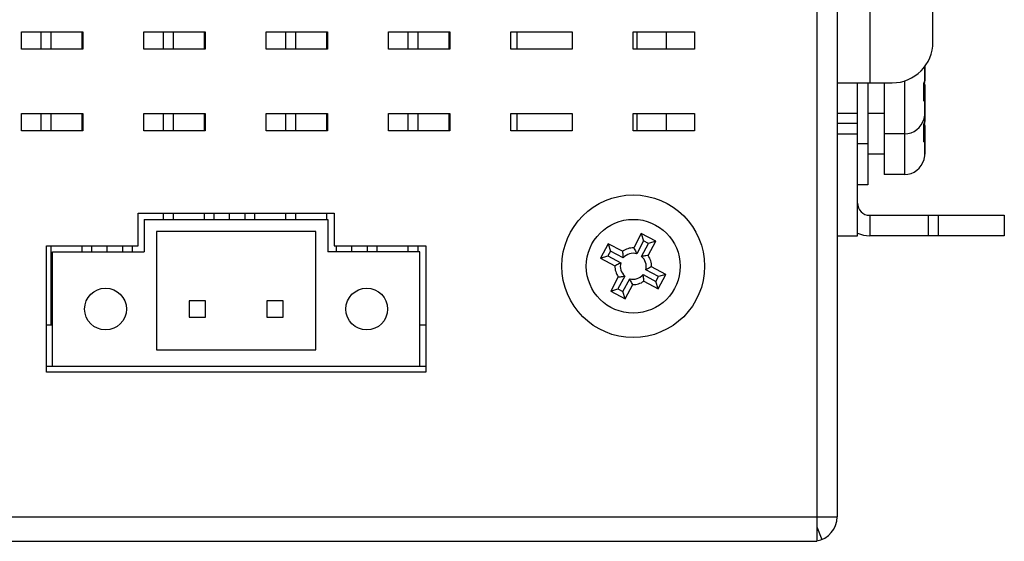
# Model space of a CAD drawing. Extents: x 879 to 1770, y -20 to 610.
# Tile 23 of 27: x 1474 to 1522, y 188 to 213. Entities that reach past the tile are written whole.
import ezdxf

# ---------------------------------------------------------------- set-up
doc = ezdxf.new("R2010")
doc.units = 0
doc.header["$LTSCALE"] = 2
doc.header["$MEASUREMENT"] = 0
for name, color, linetype in [('3100320300-SDXF_CONTIN2195', 7, 'CONTINUOUS'), ('3991140200_BDXF_CONTIN2162', 7, 'CONTINUOUS'), ('3991140300_CDXF_CONTIN2158', 7, 'CONTINUOUS'), ('BACK_PLATE_2DXF_CONTIN2194', 7, 'CONTINUOUS'), ('MSD32_MALE_DXF_CONTINU2192', 7, 'CONTINUOUS'), ('PCB-M-8P_DXF_CONTINUOU2181', 7, 'CONTINUOUS'), ('SCREW_M4_DXF_CONTINUOU2182', 7, 'CONTINUOUS'), ('STAND_OFF_30DXF_CONTIN2163', 7, 'CONTINUOUS'), ('TB293_DXF_CONTINUOUS_LINE', 7, 'CONTINUOUS')]:
    doc.layers.add(name, color=color, linetype=linetype)

msp = doc.modelspace()

# ---------------------------------------------------------------- linework, layer by layer
at = {"layer": '3100320300-SDXF_CONTIN2195', "color": 7, "linetype": 'Continuous'}
for p, q in [((1518.398, 210.87), (1518.398, 210.14)), ((1518.398, 210.14), (1518.398, 210.87)), ((1517.398, 210.144), (1517.398, 207.542)), ((1518.374, 210.05), (1518.386, 210.076)), ((1518.386, 210.076), (1518.396, 210.111)), ((1518.396, 210.111), (1518.398, 210.14)), ((1515.598, 210.042), (1515.598, 207.042)), ((1516.398, 210.042), (1516.398, 207.542)), ((1518.346, 209.852), (1518.351, 209.861)), ((1518.357, 209.675), (1518.35, 209.875)), ((1518.357, 209.474), (1518.357, 209.675)), ((1518.386, 210.008), (1518.374, 210.034)), ((1518.398, 209.944), (1518.398, 208.545)), ((1518.346, 209.281), (1518.351, 209.289)), ((1518.346, 209.281), (1518.346, 209.289)), ((1518.35, 209.273), (1518.357, 209.474)), ((1518.398, 208.545), (1518.398, 209.193)), ((1516.398, 208.542), (1515.598, 208.542)), ((1518.355, 208.253), (1518.364, 208.283)), ((1518.396, 208.109), (1518.398, 208.138)), ((1518.398, 208.545), (1518.398, 208.138)), ((1518.398, 208.138), (1518.398, 208.545)), ((1518.346, 207.849), (1518.351, 207.858)), ((1518.357, 207.672), (1518.35, 207.873)), ((1518.357, 207.471), (1518.357, 207.672)), ((1518.374, 208.048), (1518.386, 208.074)), ((1518.386, 208.01), (1518.374, 208.036)), ((1518.386, 208.074), (1518.396, 208.109)), ((1518.398, 207.947), (1518.398, 206.545)), ((1517.398, 207.542), (1516.398, 207.542)), ((1516.398, 207.542), (1516.398, 205.542)), ((1517.398, 207.542), (1517.398, 205.542)), ((1518.346, 207.279), (1518.351, 207.287)), ((1518.346, 207.279), (1518.346, 207.287)), ((1518.35, 207.271), (1518.357, 207.471)), ((1518.398, 206.545), (1518.398, 207.191)), ((1515.598, 207.042), (1515.098, 207.042)), ((1515.598, 207.042), (1515.598, 205.042)), ((1516.398, 206.542), (1515.598, 206.542)), ((1518.355, 206.253), (1518.365, 206.286)), ((1517.398, 205.542), (1516.398, 205.542)), ((1515.598, 205.042), (1515.098, 205.042))]:
    msp.add_line(p, q, dxfattribs=at)
for points in [[(1518.35, 209.875), (1518.351, 209.911), (1518.353, 209.945), (1518.356, 209.976), (1518.361, 210.002), (1518.366, 210.023), (1518.37, 210.038), (1518.373, 210.048), (1518.373, 210.049)], [(1518.374, 210.033), (1518.374, 210.033), (1518.373, 210.036), (1518.371, 210.042)], [(1518.373, 210.049), (1518.374, 210.051), (1518.374, 210.05)], [(1518.398, 209.944), (1518.396, 209.973), (1518.386, 210.008)], [(1518.356, 209.202), (1518.356, 209.201), (1518.355, 209.206), (1518.352, 209.22), (1518.351, 209.243), (1518.35, 209.273)], [(1518.35, 207.873), (1518.351, 207.908), (1518.353, 207.943), (1518.356, 207.973), (1518.361, 208), (1518.366, 208.02), (1518.37, 208.036), (1518.373, 208.045), (1518.373, 208.047)], [(1518.374, 208.035), (1518.374, 208.035), (1518.373, 208.038), (1518.372, 208.042)], [(1518.373, 208.047), (1518.374, 208.049), (1518.374, 208.048)], [(1518.398, 207.947), (1518.396, 207.975), (1518.386, 208.01)], [(1518.356, 207.2), (1518.356, 207.199), (1518.355, 207.204), (1518.352, 207.218), (1518.351, 207.241), (1518.35, 207.271)]]:
    msp.add_lwpolyline(points, dxfattribs=at)
for centre, radius, start, end in [((1518.958, 209.887), 0.613, 182.4448, 183.2303), ((1518.778, 209.934), 0.428, 164.0514, 165.0673), ((1518.755, 209.94), 0.404, 163.8881, 164.0429), ((1518.294, 209.99), 0.0908, 28.9876, 32.9091), ((1518.701, 209.239), 0.356, 185.6927, 186.2125), ((1518.282, 209.147), 0.104, 40.4888, 46.5581), ((1518.298, 209.416), 0.1, 0, 53.2317), ((1518.307, 209.412), 0.0911, 0.0025, 2.1862), ((1517.398, 208.542), 1, 270, 345.0142), ((1517.373, 208.545), 1.025, 350.8666, 0.0125), ((1518.957, 207.884), 0.612, 182.4408, 183.2316), ((1518.779, 207.931), 0.43, 164.0538, 165.0895), ((1518.756, 207.937), 0.405, 163.8638, 164.045), ((1518.294, 207.993), 0.0906, 28.8653, 31.6878), ((1518.702, 207.237), 0.357, 185.701, 186.1795), ((1518.282, 207.145), 0.104, 40.494, 46.5792), ((1518.298, 207.415), 0.1, 0, 53.2316), ((1518.307, 207.411), 0.0911, 0.0026, 2.2119), ((1517.398, 206.542), 1, 270, 345.1583), ((1517.374, 206.545), 1.024, 350.8632, 0.0126)]:
    msp.add_arc(centre, radius, start, end, dxfattribs=at)
for points, start_tangent, end_tangent in [([(1518.367, 210.052), (1518.375, 210.077), (1518.385, 210.099)], (0.277518, 0.960721), (0.524978, 0.851116)), ([(1518.385, 210.099), (1518.38, 210.063), (1518.374, 210.05)], (0.051438, -0.998676), (-0.484263, -0.874922)), ([(1518.385, 210.099), (1518.392, 210.112), (1518.396, 210.126), (1518.398, 210.14)], (0.525315, 0.850908), (0.000006, 1)), ([(1518.346, 209.86), (1518.345, 209.903), (1518.348, 209.953), (1518.355, 210.001), (1518.364, 210.044)], (-0.042672, 0.999089), (0.257831, 0.96619)), ([(1518.346, 209.289), (1518.353, 209.471), (1518.353, 209.662), (1518.346, 209.852)], (0.054621, 0.998507), (-0.056413, 0.998408)), ([(1518.398, 209.725), (1518.391, 209.76), (1518.372, 209.79), (1518.354, 209.805)], (0, 1), (-0.83883, 0.544394)), ([(1518.398, 209.603), (1518.391, 209.593), (1518.372, 209.585), (1518.357, 209.582)], (0, -1), (-0.980537, -0.196336)), ([(1518.398, 209.944), (1518.391, 209.979), (1518.372, 210.009), (1518.365, 210.016)], (-0.000735, 1), (-0.757182, 0.653204)), ([(1518.347, 209.204), (1518.345, 209.24), (1518.346, 209.281)], (-0.09929, 0.995059), (0.056388, 0.998409)), ([(1518.385, 209.145), (1518.376, 209.136), (1518.367, 209.139), (1518.359, 209.152), (1518.352, 209.174), (1518.347, 209.201)], (-0.489932, -0.87176), (-0.108313, 0.994117)), ([(1518.398, 209.193), (1518.391, 209.228), (1518.372, 209.258), (1518.351, 209.275)], (0, 1), (-0.855554, 0.517713)), ([(1518.398, 209.415), (1518.391, 209.447), (1518.372, 209.477), (1518.358, 209.489)], (-0.038105, 0.999274), (-0.807761, 0.58951)), ([(1518.385, 209.145), (1518.38, 209.181), (1518.361, 209.214)], (0.051293, 0.998684), (-0.649205, 0.760613)), ([(1518.398, 209.193), (1518.396, 209.176), (1518.392, 209.16), (1518.385, 209.145)], (-0.000004, -1), (-0.490357, -0.871521)), ([(1518.364, 208.283), (1518.364, 208.285), (1518.375, 208.329), (1518.385, 208.382)], (0.265812, 0.964025), (0.158897, 0.987295)), ([(1518.385, 208.096), (1518.392, 208.11), (1518.396, 208.124), (1518.398, 208.138)], (0.52317, 0.852228), (0.000006, 1)), ([(1518.346, 207.858), (1518.345, 207.9), (1518.348, 207.951), (1518.355, 207.999), (1518.364, 208.041)], (-0.042603, 0.999092), (0.257463, 0.966288)), ([(1518.346, 207.287), (1518.353, 207.469), (1518.353, 207.659), (1518.346, 207.849)], (0.054633, 0.998506), (-0.056436, 0.998406)), ([(1518.398, 207.726), (1518.391, 207.761), (1518.372, 207.791), (1518.354, 207.806)], (0, 1), (-0.839787, 0.542916)), ([(1518.398, 207.947), (1518.391, 207.981), (1518.372, 208.011), (1518.365, 208.018)], (-0.000724, 1), (-0.749764, 0.661706)), ([(1518.367, 208.05), (1518.375, 208.075), (1518.385, 208.096)], (0.277926, 0.960602), (0.522831, 0.852437)), ([(1518.385, 208.096), (1518.38, 208.061), (1518.374, 208.048)], (0.051459, -0.998675), (-0.482369, -0.875968)), ([(1518.347, 207.202), (1518.345, 207.238), (1518.346, 207.279)], (-0.09942, 0.995046), (0.056411, 0.998408)), ([(1518.385, 207.143), (1518.376, 207.134), (1518.367, 207.137), (1518.359, 207.15), (1518.352, 207.172), (1518.347, 207.199)], (-0.488032, -0.872825), (-0.107727, 0.99418)), ([(1518.398, 207.191), (1518.391, 207.226), (1518.372, 207.256), (1518.351, 207.273)], (0, 1), (-0.855526, 0.51776)), ([(1518.398, 207.604), (1518.391, 207.594), (1518.372, 207.586), (1518.357, 207.582)], (0, -1), (-0.980336, -0.197333)), ([(1518.398, 207.415), (1518.391, 207.446), (1518.372, 207.476), (1518.358, 207.488)], (-0.038553, 0.999257), (-0.807879, 0.589349)), ([(1518.385, 207.143), (1518.38, 207.179), (1518.361, 207.212)], (0.051313, 0.998683), (-0.649274, 0.760555)), ([(1518.398, 207.191), (1518.396, 207.174), (1518.392, 207.158), (1518.385, 207.143)], (-0.000004, -1), (-0.488456, -0.872588)), ([(1518.365, 206.286), (1518.375, 206.329), (1518.385, 206.382)], (0.262723, 0.964871), (0.158957, 0.987286))]:
    msp.add_spline(points, degree=3, dxfattribs=dict(at, start_tangent=start_tangent, end_tangent=end_tangent))
at = {"layer": '3991140200_BDXF_CONTIN2162', "color": 3, "linetype": 'Continuous'}
msp.add_line((1513.098, 260.342), (1513.098, 188.742), dxfattribs=at)
at = {"layer": '3991140200_BDXF_CONTIN2162', "color": 7, "linetype": 'Continuous'}
for p, q in [((1514.098, 260.342), (1514.098, 188.742)), ((1474.098, 212.542), (1477.098, 212.542)), ((1474.098, 211.692), (1474.098, 212.542)), ((1477.098, 212.542), (1477.098, 211.692)), ((1480.098, 212.542), (1483.098, 212.542)), ((1480.098, 211.692), (1480.098, 212.542)), ((1483.098, 212.542), (1483.098, 211.692)), ((1486.098, 212.542), (1489.098, 212.542)), ((1486.098, 211.692), (1486.098, 212.542)), ((1489.098, 212.542), (1489.098, 211.692)), ((1492.098, 212.542), (1495.098, 212.542)), ((1492.098, 211.692), (1492.098, 212.542)), ((1495.098, 212.542), (1495.098, 211.692)), ((1498.098, 212.542), (1501.098, 212.542)), ((1498.098, 211.692), (1498.098, 212.542)), ((1501.098, 212.542), (1501.098, 211.692)), ((1504.098, 212.542), (1507.098, 212.542)), ((1504.098, 211.692), (1504.098, 212.542)), ((1507.098, 212.542), (1507.098, 211.692)), ((1477.098, 211.692), (1474.098, 211.692)), ((1483.098, 211.692), (1480.098, 211.692)), ((1489.098, 211.692), (1486.098, 211.692)), ((1495.098, 211.692), (1492.098, 211.692)), ((1501.098, 211.692), (1498.098, 211.692)), ((1507.098, 211.692), (1504.098, 211.692)), ((1474.098, 208.542), (1477.098, 208.542)), ((1474.098, 207.692), (1474.098, 208.542)), ((1477.098, 208.542), (1477.098, 207.692)), ((1480.098, 208.542), (1483.098, 208.542)), ((1480.098, 207.692), (1480.098, 208.542)), ((1483.098, 208.542), (1483.098, 207.692)), ((1486.098, 208.542), (1489.098, 208.542)), ((1486.098, 207.692), (1486.098, 208.542)), ((1489.098, 208.542), (1489.098, 207.692)), ((1492.098, 208.542), (1495.098, 208.542)), ((1492.098, 207.692), (1492.098, 208.542)), ((1495.098, 208.542), (1495.098, 207.692)), ((1498.098, 208.542), (1501.098, 208.542)), ((1498.098, 207.692), (1498.098, 208.542)), ((1501.098, 208.542), (1501.098, 207.692)), ((1504.098, 208.542), (1507.098, 208.542)), ((1504.098, 207.692), (1504.098, 208.542)), ((1507.098, 208.542), (1507.098, 207.692)), ((1477.098, 207.692), (1474.098, 207.692)), ((1483.098, 207.692), (1480.098, 207.692)), ((1489.098, 207.692), (1486.098, 207.692)), ((1495.098, 207.692), (1492.098, 207.692)), ((1501.098, 207.692), (1498.098, 207.692)), ((1507.098, 207.692), (1504.098, 207.692)), ((1479.818, 203.642), (1489.428, 203.642)), ((1479.818, 202.042), (1479.818, 203.642)), ((1489.428, 203.642), (1489.428, 202.042)), ((1475.318, 202.042), (1479.818, 202.042)), ((1475.318, 195.842), (1475.318, 202.042)), ((1489.428, 202.042), (1493.928, 202.042)), ((1493.928, 202.042), (1493.928, 195.842)), ((1493.928, 195.842), (1475.318, 195.842)), ((1419.298, 188.742), (1514.098, 188.742)), ((1513.098, 188.742), (1513.098, 187.542)), ((1513.098, 188.25), (1513.35, 187.63)), ((1418.098, 187.542), (1513.098, 187.542))]:
    msp.add_line(p, q, dxfattribs=at)
msp.add_arc((1512.898, 188.742), 1.2, 279.5428, 0, dxfattribs=at)
at = {"layer": '3991140300_CDXF_CONTIN2158', "color": 7, "linetype": 'Continuous'}
for p, q in [((1484.298, 203.342), (1484.298, 203.642)), ((1478.298, 201.742), (1478.298, 202.042)), ((1490.298, 201.742), (1490.298, 202.042))]:
    msp.add_line(p, q, dxfattribs=at)
at = {"layer": 'BACK_PLATE_2DXF_CONTIN2194', "color": 7, "linetype": 'Continuous'}
for p, q in [((1518.798, 212.042), (1518.798, 215.542)), ((1515.698, 215.292), (1515.698, 210.042)), ((1514.098, 210.042), (1516.798, 210.042)), ((1515.098, 208.542), (1514.098, 208.542)), ((1515.098, 208.042), (1514.098, 208.042)), ((1514.098, 208.042), (1514.098, 207.542)), ((1514.098, 207.542), (1515.098, 207.542)), ((1515.698, 203.542), (1515.698, 202.542)), ((1518.581, 202.542), (1518.581, 203.542)), ((1519.073, 202.542), (1519.073, 203.542)), ((1522.298, 203.542), (1522.298, 202.542)), ((1514.098, 202.542), (1515.098, 202.542)), ((1522.298, 202.542), (1515.698, 202.542))]:
    msp.add_line(p, q, dxfattribs=at)
at = {"layer": 'BACK_PLATE_2DXF_CONTIN2194', "color": 3, "linetype": 'Continuous'}
for p, q in [((1515.098, 202.542), (1515.098, 210.042)), ((1515.698, 203.542), (1522.298, 203.542))]:
    msp.add_line(p, q, dxfattribs=at)
at = {"layer": 'BACK_PLATE_2DXF_CONTIN2194', "color": 7, "linetype": 'Continuous'}
for centre, radius, start, end in [((1516.798, 212.042), 2, 270, 0), ((1515.698, 204.142), 1.6, 247.7678, 270)]:
    msp.add_arc(centre, radius, start, end, dxfattribs=at)
at = {"layer": 'BACK_PLATE_2DXF_CONTIN2194', "color": 3, "linetype": 'Continuous'}
msp.add_arc((1515.698, 204.142), 0.6, 180, 270, dxfattribs=at)
at = {"layer": 'MSD32_MALE_DXF_CONTINU2192', "color": 7, "linetype": 'Continuous'}
for p, q in [((1475.048, 212.542), (1475.048, 211.692)), ((1475.548, 211.692), (1475.548, 212.542)), ((1477.048, 212.542), (1477.048, 211.692)), ((1481.048, 212.542), (1481.048, 211.692)), ((1481.548, 211.692), (1481.548, 212.542)), ((1483.048, 212.542), (1483.048, 211.692)), ((1487.048, 212.542), (1487.048, 211.692)), ((1487.548, 211.692), (1487.548, 212.542)), ((1489.048, 212.542), (1489.048, 211.692)), ((1493.048, 212.542), (1493.048, 211.692)), ((1493.548, 211.692), (1493.548, 212.542)), ((1495.048, 212.542), (1495.048, 211.692)), ((1475.048, 208.542), (1475.048, 207.692)), ((1475.548, 207.692), (1475.548, 208.542)), ((1477.048, 208.542), (1477.048, 207.692)), ((1481.048, 208.542), (1481.048, 207.692)), ((1481.548, 207.692), (1481.548, 208.542)), ((1483.048, 208.542), (1483.048, 207.692)), ((1487.048, 208.542), (1487.048, 207.692)), ((1487.548, 207.692), (1487.548, 208.542)), ((1489.048, 208.542), (1489.048, 207.692)), ((1493.048, 208.542), (1493.048, 207.692)), ((1493.548, 207.692), (1493.548, 208.542)), ((1495.048, 208.542), (1495.048, 207.692)), ((1481.048, 203.642), (1481.048, 203.342)), ((1481.548, 203.342), (1481.548, 203.642)), ((1483.048, 203.642), (1483.048, 203.342)), ((1483.548, 203.342), (1483.548, 203.642)), ((1485.048, 203.642), (1485.048, 203.342)), ((1485.548, 203.342), (1485.548, 203.642)), ((1487.048, 203.642), (1487.048, 203.342)), ((1487.548, 203.342), (1487.548, 203.642)), ((1489.048, 203.642), (1489.048, 203.342)), ((1475.548, 198.142), (1475.548, 202.042)), ((1477.048, 202.042), (1477.048, 201.742)), ((1477.548, 201.742), (1477.548, 202.042)), ((1479.048, 202.042), (1479.048, 201.742)), ((1479.548, 201.742), (1479.548, 202.042)), ((1489.548, 201.742), (1489.548, 202.042)), ((1491.048, 202.042), (1491.048, 201.742)), ((1491.548, 201.742), (1491.548, 202.042)), ((1493.048, 202.042), (1493.048, 201.742)), ((1493.548, 201.742), (1493.548, 202.042)), ((1475.618, 198.142), (1475.318, 198.142)), ((1493.928, 198.142), (1493.628, 198.142))]:
    msp.add_line(p, q, dxfattribs=at)
at = {"layer": 'PCB-M-8P_DXF_CONTINUOU2181', "color": 7, "linetype": 'Continuous'}
for p, q in [((1475.318, 196.142), (1475.618, 196.142)), ((1493.628, 196.142), (1493.928, 196.142))]:
    msp.add_line(p, q, dxfattribs=at)
at = {"layer": 'SCREW_M4_DXF_CONTINUOU2182', "color": 7, "linetype": 'Continuous'}
for p, q in [((1504.496, 202.643), (1504.123, 201.942)), ((1505.202, 202.267), (1504.496, 202.643)), ((1504.496, 202.643), (1504.605, 202.285)), ((1502.873, 202.146), (1502.497, 201.44)), ((1503.574, 201.774), (1502.873, 202.146)), ((1502.873, 202.146), (1502.982, 201.789)), ((1504.605, 202.285), (1504.27, 201.654)), ((1504.509, 201.527), (1504.845, 202.158)), ((1504.845, 202.158), (1504.605, 202.285)), ((1504.83, 201.566), (1505.202, 202.267)), ((1505.202, 202.267), (1504.845, 202.158)), ((1502.497, 201.44), (1502.855, 201.549)), ((1502.497, 201.44), (1503.198, 201.067)), ((1502.982, 201.789), (1502.855, 201.549)), ((1502.855, 201.549), (1503.486, 201.214)), ((1503.613, 201.453), (1502.982, 201.789)), ((1505.698, 200.644), (1504.998, 201.017)), ((1503.366, 200.518), (1502.994, 199.817)), ((1503.687, 200.557), (1503.351, 199.927)), ((1503.591, 199.799), (1503.926, 200.43)), ((1504.582, 200.631), (1505.213, 200.295)), ((1505.341, 200.535), (1504.71, 200.87)), ((1505.213, 200.295), (1505.341, 200.535)), ((1505.323, 199.938), (1505.698, 200.644)), ((1505.698, 200.644), (1505.341, 200.535)), ((1502.994, 199.817), (1503.351, 199.927)), ((1503.351, 199.927), (1503.591, 199.799)), ((1503.7, 199.442), (1504.073, 200.142)), ((1504.622, 200.31), (1505.323, 199.938)), ((1505.323, 199.938), (1505.213, 200.295)), ((1502.994, 199.817), (1503.7, 199.442)), ((1503.7, 199.442), (1503.591, 199.799))]:
    msp.add_line(p, q, dxfattribs=at)
for radius in [3.5, 2.3]:
    msp.add_circle((1504.098, 201.042), radius, dxfattribs=at)
for radius, start, end in [(0.9, 88.3847, 125.6091), (0.636, 74.3086, 139.6852), (0.636, 344.3086, 49.6852), (0.9, 358.3847, 35.6091), (0.9, 178.3847, 215.6091), (0.636, 164.3086, 229.6852), (0.636, 254.3086, 319.6852), (0.9, 268.3847, 305.6091)]:
    msp.add_arc((1504.098, 201.042), radius, start, end, dxfattribs=at)
for points, start_tangent, end_tangent in [([(1504.123, 201.942), (1504.177, 201.845), (1504.226, 201.749), (1504.27, 201.654)], (0.502881, -0.864356), (0.393183, -0.91946)), ([(1503.574, 201.774), (1503.583, 201.664), (1503.596, 201.557), (1503.613, 201.453)], (0.066326, -0.997798), (0.188085, -0.982153)), ([(1504.83, 201.566), (1504.719, 201.557), (1504.613, 201.544), (1504.509, 201.527)], (-0.997798, -0.066326), (-0.982153, -0.188085)), ([(1503.198, 201.067), (1503.295, 201.121), (1503.391, 201.17), (1503.486, 201.214)], (0.864356, 0.502881), (0.91946, 0.393183)), ([(1504.998, 201.017), (1504.901, 200.963), (1504.805, 200.914), (1504.71, 200.87)], (-0.864356, -0.502881), (-0.91946, -0.393183)), ([(1503.366, 200.518), (1503.476, 200.527), (1503.583, 200.54), (1503.687, 200.557)], (0.997798, 0.066326), (0.982153, 0.188085)), ([(1504.073, 200.142), (1504.019, 200.239), (1503.97, 200.335), (1503.926, 200.43)], (-0.502881, 0.864356), (-0.393183, 0.91946)), ([(1504.622, 200.31), (1504.613, 200.421), (1504.6, 200.527), (1504.582, 200.631)], (-0.066326, 0.997798), (-0.188085, 0.982153))]:
    msp.add_spline(points, degree=3, dxfattribs=dict(at, start_tangent=start_tangent, end_tangent=end_tangent))
at = {"layer": 'STAND_OFF_30DXF_CONTIN2163', "color": 7, "linetype": 'Continuous'}
for p, q in [((1498.405, 211.692), (1498.405, 212.542)), ((1504.291, 211.692), (1504.291, 212.542)), ((1505.735, 211.692), (1505.735, 212.542)), ((1498.405, 207.692), (1498.405, 208.542)), ((1504.291, 207.692), (1504.291, 208.542)), ((1505.735, 207.692), (1505.735, 208.542))]:
    msp.add_line(p, q, dxfattribs=at)
at = {"layer": 'TB293_DXF_CONTINUOUS_LINE', "color": 7, "linetype": 'Continuous'}
for p, q in [((1480.118, 203.342), (1489.128, 203.342)), ((1480.118, 203.342), (1480.118, 201.742)), ((1489.128, 203.342), (1489.128, 201.742)), ((1488.528, 202.742), (1480.718, 202.742)), ((1480.718, 202.742), (1480.718, 196.942)), ((1488.528, 196.942), (1488.528, 202.742)), ((1475.618, 201.742), (1480.118, 201.742)), ((1475.618, 196.142), (1475.618, 201.742)), ((1493.628, 201.742), (1489.128, 201.742)), ((1493.628, 196.142), (1493.628, 201.742)), ((1483.118, 199.342), (1482.318, 199.342)), ((1482.318, 199.342), (1482.318, 198.542)), ((1483.118, 198.542), (1483.118, 199.342)), ((1486.928, 199.342), (1486.128, 199.342)), ((1486.128, 199.342), (1486.128, 198.542)), ((1486.928, 198.542), (1486.928, 199.342)), ((1482.318, 198.542), (1483.118, 198.542)), ((1486.128, 198.542), (1486.928, 198.542)), ((1480.718, 196.942), (1488.528, 196.942)), ((1475.618, 196.142), (1493.628, 196.142))]:
    msp.add_line(p, q, dxfattribs=at)
for centre in [(1478.218, 198.942), (1491.028, 198.942)]:
    msp.add_circle(centre, 1.025, dxfattribs=at)

doc.saveas('drawing.dxf')
